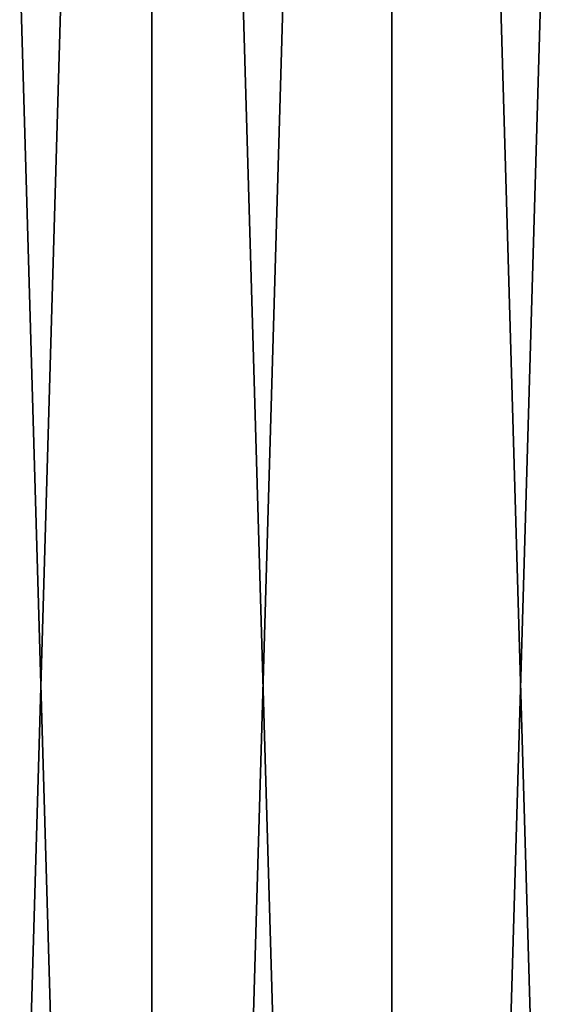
# Model space of a CAD drawing. Header units: millimetres. Extents: x -135 to 891, y -20 to 307.
# Tile 22 of 211: x -134.03 to -133.061, y -0.571 to 1.192. Entities that reach past the tile are written whole.
import ezdxf

# ---------------------------------------------------------------- set-up
doc = ezdxf.new("R2010")
doc.units = ezdxf.units.MM
doc.header["$LTSCALE"] = 65.185185
doc.layers.add('1', color=7, linetype='CONTINUOUS')
doc.layers.add('33', color=7, linetype='CONTINUOUS')

msp = doc.modelspace()

# ---------------------------------------------------------------- linework, layer by layer
at = {"layer": '1', "color": 151, "linetype": 'Continuous', "true_color": 0x70b4f2}
for points in [[(-133.3643, 7.9216, 65), (-132.8726, -8.976, 65), (-132.8726, 8.976, 65), (-133.3643, 7.9216, 65)], [(-133.7938, 6.8404, 65), (-133.3643, -7.9216, 65), (-133.3643, 7.9216, 65), (-133.7938, 6.8404, 65)], [(-133.3643, -7.9216, 65), (-132.8726, -8.976, 65), (-133.3643, 7.9216, 65), (-133.3643, -7.9216, 65)], [(-134.1598, 5.7361, 65), (-133.7938, -6.8404, 65), (-133.7938, 6.8404, 65), (-134.1598, 5.7361, 65)], [(-133.7938, -6.8404, 65), (-133.3643, -7.9216, 65), (-133.7938, 6.8404, 65), (-133.7938, -6.8404, 65)], [(-134.1598, -5.7361, 65), (-133.7938, -6.8404, 65), (-134.1598, 5.7361, 65), (-134.1598, -5.7361, 65)]]:
    msp.add_3dface(points, dxfattribs=at)
at = {"layer": '33', "color": 151, "linetype": 'Continuous', "true_color": 0x70b4f2}
for points in [[(-133.3643, 7.9216, -2), (-132.8726, 8.976, -2), (-133.3643, -7.9216, -2), (-133.3643, 7.9216, -2)], [(-133.3643, -7.9216, -2), (-132.8726, 8.976, -2), (-132.8726, -8.976, -2), (-133.3643, -7.9216, -2)], [(-133.7938, 6.8404, -2), (-133.3643, 7.9216, -2), (-133.7938, -6.8404, -2), (-133.7938, 6.8404, -2)], [(-133.7938, -6.8404, -2), (-133.3643, 7.9216, -2), (-133.3643, -7.9216, -2), (-133.7938, -6.8404, -2)], [(-134.1598, 5.7361, -2), (-133.7938, 6.8404, -2), (-134.1598, -5.7361, -2), (-134.1598, 5.7361, -2)], [(-134.1598, -5.7361, -2), (-133.7938, 6.8404, -2), (-133.7938, -6.8404, -2), (-134.1598, -5.7361, -2)]]:
    msp.add_3dface(points, dxfattribs=at)

doc.saveas('drawing.dxf')
